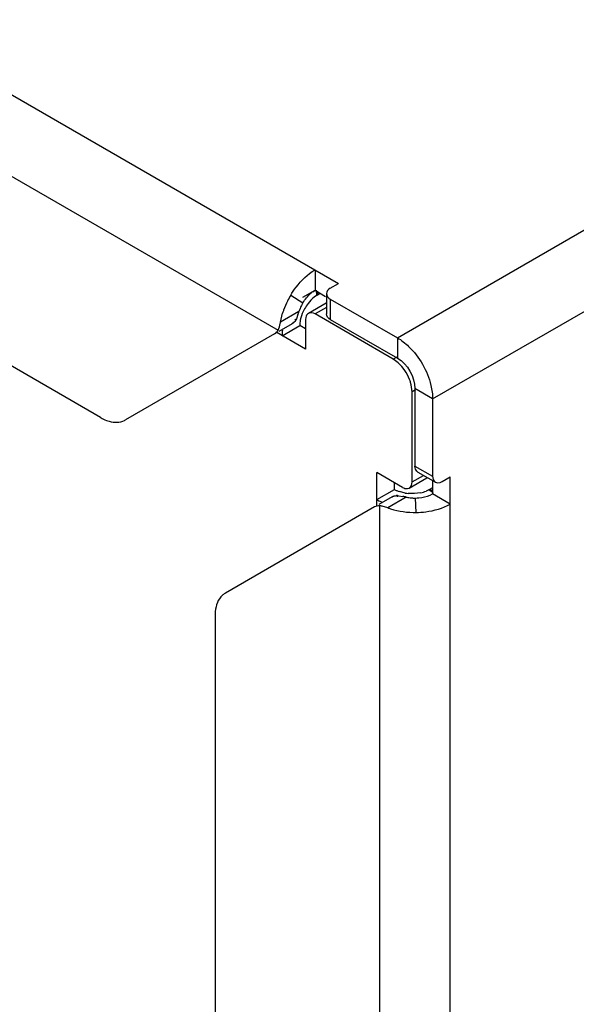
# Model space of a CAD drawing. Header units: inches. Extents: x 0 to 34, y 0 to 22.
# Tile 39 of 127: x 5.294 to 5.623, y 7.278 to 7.861. Entities that reach past the tile are written whole.
import ezdxf

# ---------------------------------------------------------------- set-up
doc = ezdxf.new("R2010")
doc.units = ezdxf.units.IN
doc.header["$LTSCALE"] = 1.87
doc.header["$MEASUREMENT"] = 0
doc.layers.get('0').update_dxf_attribs({"linetype": 'CONTINUOUS'})
doc.layers.add('COSMETIC', color=7, linetype='CONTINUOUS')

msp = doc.modelspace()

# ---------------------------------------------------------------- linework, layer by layer
at = {"color": 7, "linetype": 'CONTINUOUS'}
for p, q in [((5.51748, 7.67225), (8.5554, 9.42631)), ((2.55264, 9.39617), (5.48268, 7.7044)), ((5.53836, 7.63609), (8.57628, 9.39014)), ((2.54662, 9.35143), (5.44695, 7.67681)), ((5.3418, 7.62502), (2.65177, 9.17821)), ((5.46876, 7.71244), (5.46876, 7.70038)), ((5.47781, 7.70159), (5.48268, 7.7044)), ((5.4544, 7.69753), (5.46158, 7.69293)), ((5.46944, 7.70041), (5.4696, 7.69723)), ((5.47016, 7.69958), (5.47016, 7.69757)), ((5.47551, 7.69837), (5.47551, 7.68632)), ((5.47527, 7.69274), (5.46483, 7.68671)), ((5.47781, 7.69516), (5.51748, 7.67225)), ((5.47781, 7.69516), (5.47781, 7.6831)), ((5.45926, 7.68783), (5.44834, 7.68153)), ((5.44834, 7.68153), (5.44961, 7.68685)), ((5.47551, 7.69021), (5.46876, 7.68632)), ((5.51505, 7.6596), (5.46876, 7.68632)), ((5.45527, 7.68054), (5.44742, 7.676)), ((5.44928, 7.67346), (5.45972, 7.67949)), ((5.46329, 7.68422), (5.4632, 7.6831)), ((5.4632, 7.6831), (5.4632, 7.66542)), ((5.44483, 7.67451), (5.35656, 7.62356)), ((5.4632, 7.66542), (5.44615, 7.67527)), ((5.51748, 7.67225), (5.51748, 7.6602)), ((5.51713, 7.6608), (5.51505, 7.6596)), ((5.51647, 7.65867), (5.51505, 7.6596)), ((5.51796, 7.65746), (5.51647, 7.65867)), ((5.52827, 7.64151), (5.52618, 7.64031)), ((5.52618, 7.58687), (5.52618, 7.64031)), ((5.53836, 7.63609), (5.52792, 7.64212)), ((5.53836, 7.63609), (5.53836, 7.59028)), ((5.52061, 7.58365), (5.5053, 7.59249)), ((5.5053, 7.5728), (5.5053, 7.59249)), ((5.52792, 7.59631), (5.53836, 7.59028)), ((5.52955, 7.59271), (5.53999, 7.58668)), ((5.52455, 7.58326), (5.53499, 7.58929)), ((5.52583, 7.58483), (5.52609, 7.58575)), ((5.52609, 7.58575), (5.52618, 7.58687)), ((5.52618, 7.58687), (5.53292, 7.59076)), ((5.53999, 7.58668), (5.54115, 7.58632)), ((5.54115, 7.58632), (5.54292, 7.58659)), ((5.54292, 7.58659), (5.54393, 7.58707)), ((5.54393, 7.58707), (5.5488, 7.58988)), ((5.5488, 5.98025), (5.5488, 7.58988)), ((5.5053, 7.57642), (5.51574, 7.58245)), ((5.5234, 7.58291), (5.52455, 7.58326)), ((5.52455, 7.58326), (5.52544, 7.58408)), ((5.52544, 7.58408), (5.52583, 7.58483)), ((5.53873, 7.58041), (5.53605, 7.58213)), ((5.53836, 7.58145), (5.53662, 7.58245)), ((5.5488, 7.57381), (5.53836, 7.57984)), ((5.51442, 7.57807), (5.50657, 7.57354)), ((5.52274, 7.57788), (5.51182, 7.57157)), ((5.52871, 7.56882), (5.52832, 7.57734)), ((5.50398, 7.57204), (5.41572, 7.52109)), ((5.50704, 5.9974), (5.50704, 7.57273)), ((5.50774, 7.57266), (5.50704, 7.57273)), ((5.51182, 7.57157), (5.50848, 7.57255)), ((5.40961, 7.50758), (5.40961, 6.17507))]:
    msp.add_line(p, q, dxfattribs=at)
at = {"color": 3, "linetype": 'CONTINUOUS'}
for p, q in [((5.46741, 7.6995), (5.46876, 7.70038)), ((5.4696, 7.69723), (5.46832, 7.69632)), ((5.46876, 7.70038), (5.47503, 7.69677)), ((5.47006, 7.69752), (5.47189, 7.69857)), ((5.45864, 7.68594), (5.45771, 7.68351)), ((5.45739, 7.68284), (5.45681, 7.68191)), ((5.45771, 7.68351), (5.45739, 7.68284)), ((5.4632, 7.67748), (5.45972, 7.67949)), ((5.47781, 7.6831), (5.51748, 7.6602)), ((5.52792, 7.64212), (5.52792, 7.59631)), ((5.52802, 7.5952), (5.52792, 7.59631)), ((5.51574, 7.58245), (5.51574, 7.58647)), ((5.53836, 7.58762), (5.53836, 7.57984)), ((5.52211, 7.58028), (5.51873, 7.58112)), ((5.53605, 7.58213), (5.53455, 7.58146)), ((5.53692, 7.57911), (5.53836, 7.57984)), ((5.51748, 7.57875), (5.51821, 7.5787)), ((5.51821, 7.5787), (5.52076, 7.57829))]:
    msp.add_line(p, q, dxfattribs=at)
for points in [[(5.47006, 7.69752), (5.46997, 7.69746), (5.46987, 7.6974), (5.46978, 7.69735), (5.46969, 7.69729), (5.4696, 7.69723)], [(5.53836, 7.58345), (5.53653, 7.5824), (5.53643, 7.58234), (5.53634, 7.58229), (5.53624, 7.58224), (5.53614, 7.58219), (5.53605, 7.58213)]]:
    msp.add_lwpolyline(points, dxfattribs=at)
at = {"color": 7, "linetype": 'CONTINUOUS'}
for centre, radius, start, end in [((5.4982, 7.67134), 0.05103, 149.11248, 153.63593), ((5.49617, 7.6723), 0.04879, 153.59073, 160.42817), ((5.49296, 7.67348), 0.04537, 160.4712, 162.84992), ((5.42196, 7.68589), 0.02674, 348.60595, 350.61162), ((5.47727, 7.67346), 0.02799, 178.42846, 179.99242), ((5.4805, 7.67334), 0.03122, 173.84223, 178.37595), ((5.50202, 7.63878), 0.02433, 16.5739, 21.22917), ((5.35478, 7.64746), 0.02592, 239.95292, 244.55517), ((5.35168, 7.63203), 0.00978, 295.98834, 299.99246), ((5.5193, 7.60067), 0.02799, 240.00601, 241.57284), ((5.52081, 7.60352), 0.03123, 241.62523, 246.15616), ((5.50621, 7.56055), 0.01221, 79.26561, 82.77664), ((5.52518, 7.60719), 0.03804, 249.43125, 252.14724), ((5.4207, 7.51249), 0.00994, 120.04799, 131.20041)]:
    msp.add_arc(centre, radius, start, end, dxfattribs=at)
at = {"color": 3, "linetype": 'CONTINUOUS'}
for centre, radius, start, end in [((5.47813, 7.68483), 0.01817, 126.14502, 131.35592), ((5.48282, 7.68016), 0.02478, 151.23345, 159.87291), ((5.4835, 7.67982), 0.02554, 149.11307, 151.28997), ((5.48464, 7.67716), 0.02524, 142.38523, 150.85996), ((5.38815, 7.71012), 0.07452, 341.06475, 341.81465), ((5.32512, 7.73083), 0.14086, 341.81031, 342.2267), ((5.48113, 7.68081), 0.02296, 159.93248, 162.19056), ((5.48471, 7.67711), 0.02533, 150.8342, 155.02796), ((5.4528, 7.68481), 0.00493, 300.00897, 306.00996), ((5.45267, 7.68498), 0.00515, 306.06844, 317.58006), ((5.45236, 7.68527), 0.00557, 317.53225, 322.95462), ((5.47411, 7.67948), 0.01439, 176.90197, 179.9708), ((5.47573, 7.67939), 0.01602, 173.87528, 176.90314), ((5.47793, 7.67915), 0.01823, 168.6258, 173.83235), ((5.52293, 7.59492), 0.0144, 240.0277, 243.10207), ((5.52367, 7.59637), 0.01602, 243.1007, 246.1231), ((5.52455, 7.59839), 0.01823, 246.16611, 251.37284), ((5.5261, 7.60444), 0.02449, 260.63161, 264.98458), ((5.52683, 7.60147), 0.02146, 282.05949, 286.64533), ((5.52745, 7.59941), 0.01931, 286.62583, 291.5949), ((5.51714, 7.57223), 0.00653, 86.99369, 91.88905), ((5.50667, 7.50605), 0.0736, 78.19503, 78.96261), ((5.49315, 7.44132), 0.13973, 77.77129, 78.19917), ((5.52759, 7.60033), 0.02296, 257.80844, 260.06667), ((5.52785, 7.60186), 0.02452, 260.09996, 266.60102), ((5.52792, 7.60284), 0.0255, 266.5664, 268.71194), ((5.52792, 7.60288), 0.02554, 268.70991, 270.88702), ((5.52793, 7.60259), 0.02525, 270.89162, 275.22096)]:
    msp.add_arc(centre, radius, start, end, dxfattribs=at)
at = {"color": 7, "linetype": 'CONTINUOUS'}
for points, knots in [([(5.4544, 7.69753), (5.45535, 7.69912), (5.45923, 7.70486), (5.46436, 7.70989), (5.46876, 7.71244)], [0, 0, 0, 0, 0.266788, 1, 1, 1, 1]), ([(5.52416, 7.66712), (5.53054, 7.66097), (5.53672, 7.65025), (5.53836, 7.63876), (5.53836, 7.63609)], [0, 0, 0, 0, 0.768213, 1, 1, 1, 1]), ([(5.34364, 7.62405), (5.34473, 7.62353), (5.3486, 7.622), (5.35328, 7.62193), (5.35596, 7.62323)], [0, 0, 0, 0, 0.287417, 1, 1, 1, 1]), ([(5.52871, 7.56882), (5.53056, 7.56885), (5.53747, 7.56934), (5.5444, 7.57127), (5.5488, 7.57381)], [0, 0, 0, 0, 0.266789, 1, 1, 1, 1]), ([(5.41415, 7.51997), (5.4134, 7.51931), (5.41046, 7.51586), (5.40961, 7.51107), (5.40961, 7.50758)], [0, 0, 0, 0, 0.220996, 1, 1, 1, 1])]:
    msp.add_open_spline(points, degree=3, knots=knots, dxfattribs=at)
at = {"color": 3, "linetype": 'CONTINUOUS'}
for points in [[(5.46158, 7.69293), (5.46281, 7.69498), (5.46433, 7.69689), (5.46613, 7.69847)], [(5.46832, 7.69632), (5.46694, 7.69524), (5.46571, 7.69396), (5.46464, 7.69257)], [(5.46175, 7.6878), (5.461, 7.68619), (5.46041, 7.68448), (5.46006, 7.68274)], [(5.47781, 7.6831), (5.47667, 7.68376), (5.4755, 7.685), (5.4755, 7.68632)], [(5.51748, 7.6602), (5.52351, 7.65672), (5.52792, 7.64908), (5.52792, 7.64212)], [(5.52955, 7.59271), (5.52871, 7.59319), (5.52819, 7.59424), (5.52802, 7.5952)], [(5.53131, 7.58048), (5.52891, 7.57997), (5.5264, 7.57984), (5.52396, 7.58005)], [(5.51442, 7.57807), (5.51517, 7.5785), (5.51606, 7.57873), (5.51692, 7.57876)], [(5.53022, 7.57744), (5.53251, 7.57765), (5.53482, 7.57817), (5.53692, 7.57911)]]:
    msp.add_open_spline(points, degree=3, dxfattribs=at)
at = {"color": 7, "linetype": 'CONTINUOUS'}
for points in [[(5.47781, 7.70159), (5.47667, 7.70093), (5.4755, 7.69969), (5.4755, 7.69837)], [(5.4755, 7.69837), (5.4755, 7.69705), (5.47667, 7.69582), (5.47781, 7.69516)], [(5.46483, 7.68671), (5.46398, 7.68622), (5.46346, 7.68518), (5.46329, 7.68422)], [(5.46876, 7.68632), (5.46762, 7.68698), (5.46597, 7.68737), (5.46483, 7.68671)], [(5.44695, 7.67681), (5.44755, 7.678), (5.44791, 7.6793), (5.44817, 7.68061)], [(5.44483, 7.67451), (5.44573, 7.67503), (5.44647, 7.67588), (5.44695, 7.67681)], [(5.51748, 7.67225), (5.51991, 7.67085), (5.52215, 7.66908), (5.52416, 7.66712)], [(5.52469, 7.64759), (5.52325, 7.6513), (5.52094, 7.65482), (5.51796, 7.65746)], [(5.52618, 7.64031), (5.52618, 7.64213), (5.52585, 7.64397), (5.52533, 7.64572)], [(5.53836, 7.59028), (5.53836, 7.58896), (5.53885, 7.58734), (5.53999, 7.58668)], [(5.52061, 7.58365), (5.52145, 7.58317), (5.52244, 7.58283), (5.5234, 7.58291)], [(5.50704, 7.57273), (5.506, 7.57278), (5.50489, 7.57257), (5.50398, 7.57204)], [(5.51352, 7.57098), (5.51839, 7.56941), (5.5236, 7.56874), (5.52871, 7.56882)]]:
    msp.add_open_spline(points, degree=3, dxfattribs=at)
at = {"layer": 'COSMETIC', "color": 7, "linetype": 'CONTINUOUS'}
for p, q in [((5.46158, 7.69624), (5.46876, 7.70038)), ((5.45647, 7.68151), (5.45527, 7.68054)), ((5.45682, 7.68192), (5.45647, 7.68151)), ((5.4568, 7.68318), (5.45739, 7.68284)), ((5.45712, 7.68237), (5.45682, 7.68192)), ((5.45739, 7.68284), (5.45712, 7.68237)), ((5.51442, 7.57807), (5.51586, 7.57863)), ((5.51586, 7.57863), (5.51636, 7.57871)), ((5.51636, 7.57871), (5.51691, 7.57876)), ((5.51691, 7.57876), (5.51748, 7.57875)), ((5.51748, 7.57807), (5.51748, 7.57875))]:
    msp.add_line(p, q, dxfattribs=at)

doc.saveas('drawing.dxf')
